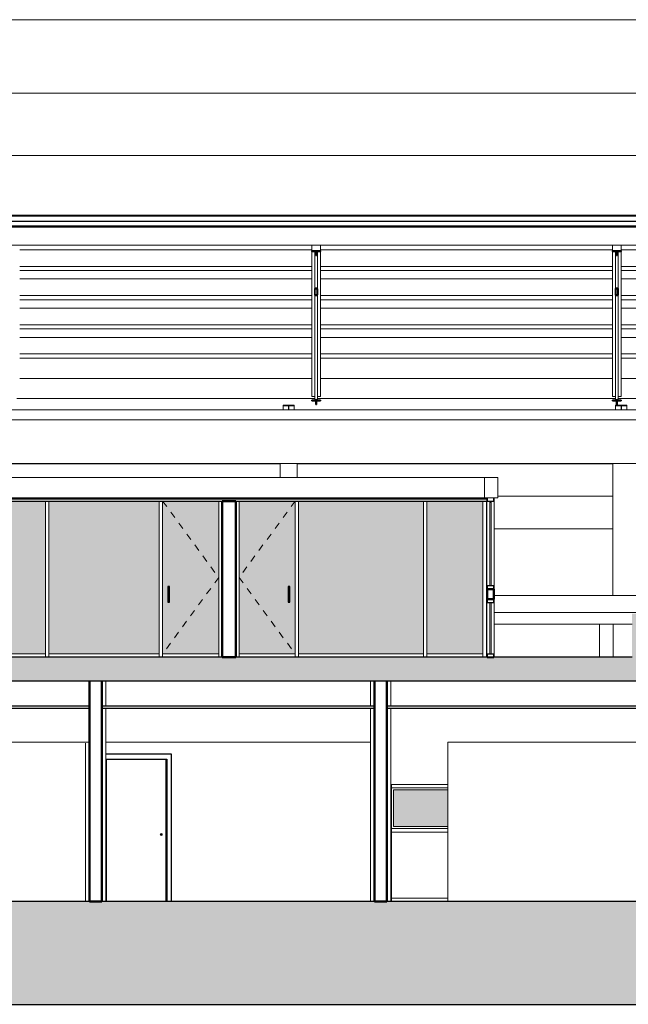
# Model space of a CAD drawing. Header units: metres. Extents: x -18231 to -17951, y 15132 to 15402.
# Tile 137 of 144: x -18021 to -18012, y 15374 to 15389. Entities that reach past the tile are written whole.
import ezdxf

# ---------------------------------------------------------------- set-up
doc = ezdxf.new("R2010")
doc.units = ezdxf.units.M
doc.linetypes.add('Trazo', pattern=[6.35, 3.175, -3.175])
for name, color, linetype, lineweight in [('A-CLNG', 13, 'Continuous', 18), ('A-DOOR', 31, 'Continuous', 18), ('A-DOOR-FRAM', 31, 'Continuous', 25), ('A-FLOR-HRAL', 11, 'Continuous', 18), ('A-GLAZ', 151, 'Continuous', 18), ('A-GLAZ-CURT', 52, 'Continuous', 18), ('A-GLAZ-CWMG', 51, 'Continuous', 18), ('A-ROOF', 132, 'Continuous', 9), ('A-WALL', 113, 'Continuous', 9), ('ATRAS', 21, 'Continuous', 9), ('I-FURN', 30, 'Continuous', 18), ('S-BEAM', 12, 'Continuous', 18), ('S-COLS', 52, 'Continuous', 18)]:
    doc.layers.add(name, color=color, linetype=linetype, lineweight=lineweight)
doc.layers.add('CORTADO', color=192, linetype='Continuous')
doc.layers.add('HATCH', color=251, linetype='Continuous')

# ---------------------------------------------------------------- blocks, each defined once
blk = doc.blocks.new('Pilar rectangular hormigón - 300 x 300 mm-408657-Sección 1')
at = {"layer": 'S-COLS'}
for p, q in [((-8752, 3250), (-8752, 2880)), ((-8752, 2850), (-8752, 0)), ((-9052, 2335), (-9052, 0))]:
    blk.add_line(p, q, dxfattribs=at)
blk = doc.blocks.new('Pilar rectangular hormigón - 300 x 300 mm-V1-Sección 1')
at = {"layer": 'S-COLS'}
for p, q in [((-4857, 3250), (-4857, 2880)), ((-4557, 3250), (-4557, 2880)), ((-4857, 2850), (-4857, 0)), ((-4557, 2850), (-4557, 0))]:
    blk.add_line(p, q, dxfattribs=at)
blk = doc.blocks.new('Puerta de 1 hoja - 90 x 210 cm-223420-Sección 1')
at = {"layer": 'A-DOOR'}
for p, q in [((-8742, 2100), (-7872, 2100)), ((-8742, 0), (-8742, 2100)), ((-7872, 0), (-7872, 2100))]:
    blk.add_line(p, q, dxfattribs=at)
for radius, start, end in [(15, 90, 270), (5, 90, 270), (15, 270, 90), (5, 270, 90)]:
    blk.add_arc((-7937, 987), radius, start, end, dxfattribs=at)
at = {"layer": 'A-DOOR-FRAM'}
for p, q in [((-7787, 2170), (-8752, 2170)), ((-8752, 2100), (-7857, 2100)), ((-7857, 2100), (-7857, 0)), ((-7787, 0), (-7787, 2170))]:
    blk.add_line(p, q, dxfattribs=at)
blk = doc.blocks.new('Puerta de cristal abatible en muro cortina - Puerta de cristal abatible en muro cortina-404581-Sección 1')
at = {"layer": 'A-DOOR', "linetype": 'Trazo'}
for p, q in [((-7917, 5900), (-7092, 4775)), ((-7092, 4775), (-7917, 3650))]:
    blk.add_line(p, q, dxfattribs=at)
at = {"layer": 'A-DOOR'}
for p, q in [((-7917, 5900), (-7917, 3650)), ((-7092, 3650), (-7092, 5900)), ((-7092, 3650), (-7917, 3650))]:
    blk.add_line(p, q, dxfattribs=at)
at = {"layer": 'A-DOOR-FRAM'}
for p, q in [((-7841, 4641), (-7841, 4412)), ((-7815, 4641), (-7841, 4641)), ((-7815, 4412), (-7815, 4641)), ((-7841, 4412), (-7815, 4412))]:
    blk.add_line(p, q, dxfattribs=at)
blk = doc.blocks.new('Montante rectangular - Montante rectangular - 5 x 10 cm-364827-Sección 1')
at = {"layer": 'A-GLAZ-CWMG'}
for p, q in [((-9642, 5900), (-9642, 3600)), ((-9592, 3600), (-9592, 5900))]:
    blk.add_line(p, q, dxfattribs=at)
blk = doc.blocks.new('Montante rectangular - Montante rectangular - 5 x 10 cm-404571-Sección 1')
at = {"layer": 'A-GLAZ-CWMG'}
blk.add_line((-7942, 5950), (-7942, 5930), dxfattribs=at)
blk = doc.blocks.new('Montante rectangular - Montante rectangular - 5 x 10 cm-404578-Sección 1')
at = {"layer": 'A-GLAZ-CWMG'}
for p, q in [((-7917, 3600), (-7917, 3650)), ((-7092, 3650), (-7092, 3600))]:
    blk.add_line(p, q, dxfattribs=at)
blk = doc.blocks.new('Montante rectangular - Montante rectangular - 5 x 10 cm-404579-Sección 1')
at = {"layer": 'A-GLAZ-CWMG'}
for p, q in [((-9592, 3600), (-9592, 3650)), ((-9592, 3650), (-7967, 3650)), ((-7967, 3650), (-7967, 3600))]:
    blk.add_line(p, q, dxfattribs=at)
blk = doc.blocks.new('Montante rectangular - Montante rectangular - 5 x 10 cm-363484-Sección 1')
at = {"layer": 'A-GLAZ-CWMG'}
for p, q in [((-10517, 3600), (-10517, 3650)), ((-10517, 3650), (-9642, 3650)), ((-9642, 3650), (-9642, 3600))]:
    blk.add_line(p, q, dxfattribs=at)
blk = doc.blocks.new('Montante rectangular - Montante rectangular - 5 x 10 cm-404561-Sección 1')
at = {"layer": 'A-GLAZ-CWMG'}
blk.add_line((-7092, 3650), (-7092, 3600), dxfattribs=at)
blk = doc.blocks.new('Montante rectangular - Montante rectangular - 5 x 10 cm-404441-Sección 1')
at = {"layer": 'A-GLAZ-CWMG'}
for p, q in [((-7092, 5950), (-7092, 5930)), ((-7042, 5930), (-7042, 5950))]:
    blk.add_line(p, q, dxfattribs=at)
blk = doc.blocks.new('Mobiliario 15 - Mobiliario 15-365630-Sección 1')
at = {"layer": 'I-FURN'}
for p, q in [((-10547, 6250), (-3182, 6250)), ((-3182, 6250), (-2982, 6250)), ((-3182, 5950), (-3182, 6250)), ((-2982, 5950), (-2982, 6250)), ((-3182, 5950), (-10542, 5950)), ((-2982, 5950), (-3182, 5950))]:
    blk.add_line(p, q, dxfattribs=at)
blk = doc.blocks.new('Pilar rectangular hormigón - 110 x 110 mm 3-V28-Sección 1')
at = {"layer": 'S-COLS'}
for p, q in [((-3152, 5950), (-3152, 5930)), ((-3152, 5900), (-3152, 3600))]:
    blk.add_line(p, q, dxfattribs=at)
blk = doc.blocks.new('Pilar rectangular hormigón - 110 x 110 mm 3-V29-Sección 1')
at = {"layer": 'S-COLS'}
for p, q in [((-3147, 5950), (-3147, 3600)), ((-3037, 3600), (-3037, 5950)), ((-3147, 3600), (-3037, 3600))]:
    blk.add_line(p, q, dxfattribs=at)
blk = doc.blocks.new('Panel de sistema - Acristalado-V25-Sección 1')
at = {"layer": 'A-GLAZ-CURT'}
for p, q in [((-10607, 5900), (-10607, 5880)), ((-10587, 5900), (-10607, 5900)), ((-10607, 5880), (-10587, 5880)), ((-10587, 5880), (-10587, 5900))]:
    blk.add_line(p, q, dxfattribs=at)
blk = doc.blocks.new('Panel de sistema - Acristalado-364753-Sección 1')
at = {"layer": 'A-GLAZ-CURT'}
for p, q in [((-10607, 5880), (-10607, 4655)), ((-10587, 5880), (-10607, 5880)), ((-10587, 4655), (-10587, 5880)), ((-10607, 4655), (-10587, 4655))]:
    blk.add_line(p, q, dxfattribs=at)
blk = doc.blocks.new('Montante rectangular - Montante rectangular - 5 x 10 cm-V26-Sección 1')
at = {"layer": 'A-GLAZ-CWMG', "lineweight": 25}
for p, q in [((-10647, 3645), (-10647, 3595)), ((-10547, 3645), (-10647, 3645)), ((-10547, 3595), (-10547, 3645)), ((-10647, 3595), (-10547, 3595))]:
    blk.add_line(p, q, dxfattribs=at)
blk = doc.blocks.new('Montante rectangular - Montante rectangular - 5 x 10 cm-V27-Sección 1')
at = {"layer": 'A-GLAZ-CWMG', "lineweight": 25}
for p, q in [((-10647, 5950), (-10647, 5900)), ((-10547, 5900), (-10547, 5950)), ((-10647, 5900), (-10547, 5900))]:
    blk.add_line(p, q, dxfattribs=at)
blk = doc.blocks.new('Panel de sistema - Acristalado-362877-Sección 1')
at = {"layer": 'A-GLAZ-CURT'}
for p, q in [((-10607, 4405), (-10607, 3645)), ((-10587, 4405), (-10607, 4405)), ((-10587, 3645), (-10587, 4405)), ((-10607, 3645), (-10587, 3645))]:
    blk.add_line(p, q, dxfattribs=at)
blk = doc.blocks.new('Montante rectangular - Montante rectangular - 5 x 10 cm-279070-Sección 1')
at = {"layer": 'A-GLAZ-CWMG', "lineweight": 25}
for p, q in [((-10647, 4455), (-10647, 4405)), ((-10547, 4455), (-10647, 4455)), ((-10647, 4405), (-10547, 4405)), ((-10547, 4405), (-10547, 4455))]:
    blk.add_line(p, q, dxfattribs=at)
blk = doc.blocks.new('Montante rectangular - Montante rectangular - 5 x 10 cm-388853-Sección 1')
at = {"layer": 'A-GLAZ-CWMG'}
for p, q in [((-4547, 0), (-4547, 50)), ((-4547, 50), (-3717, 50))]:
    blk.add_line(p, q, dxfattribs=at)
blk = doc.blocks.new('Montante rectangular - Montante rectangular - 5 x 10 cm-388878-Sección 1')
at = {"layer": 'A-GLAZ-CWMG'}
blk.add_line((-4547, 1050), (-4547, 0), dxfattribs=at)
blk = doc.blocks.new('Montante rectangular - Montante rectangular - 5 x 10 cm-388869-Sección 1')
at = {"layer": 'A-GLAZ-CWMG'}
for q in [(-4547, 1075), (-3717, 1025)]:
    blk.add_line((-4547, 1025), q, dxfattribs=at)
blk = doc.blocks.new('Montante rectangular - Montante rectangular - 5 x 10 cm-389605-Sección 1')
at = {"layer": 'A-GLAZ-CWMG'}
for p, q in [((-4547, 1700), (-4547, 1675)), ((-4547, 1075), (-4547, 1050))]:
    blk.add_line(p, q, dxfattribs=at)
blk = doc.blocks.new('Montante rectangular - Montante rectangular - 5 x 10 cm-V30-Sección 1')
at = {"layer": 'A-GLAZ-CWMG'}
for p in [(-4547, 1675), (-3717, 1725)]:
    blk.add_line(p, (-4547, 1725), dxfattribs=at)
blk = doc.blocks.new('Montante rectangular - Montante rectangular - 5 x 10 cm-V34-Sección 1')
at = {"layer": 'A-GLAZ-CWMG'}
for p, q in [((-7967, 5900), (-7967, 3600)), ((-7917, 3600), (-7917, 3650))]:
    blk.add_line(p, q, dxfattribs=at)
blk = doc.blocks.new('Puerta de cristal abatible en muro cortina - Puerta de cristal abatible en muro cortina-404756-Sección 1')
at = {"layer": 'A-DOOR', "linetype": 'Trazo'}
for p, q in [((-5967, 5900), (-6792, 4775)), ((-6792, 4775), (-5967, 3650))]:
    blk.add_line(p, q, dxfattribs=at)
at = {"layer": 'A-DOOR'}
for p, q in [((-6792, 5900), (-6792, 3650)), ((-5967, 3650), (-5967, 5900)), ((-5967, 3650), (-6792, 3650))]:
    blk.add_line(p, q, dxfattribs=at)
at = {"layer": 'A-DOOR-FRAM'}
for p, q in [((-6043, 4641), (-6068, 4641)), ((-6068, 4641), (-6068, 4412)), ((-6043, 4412), (-6043, 4641)), ((-6068, 4412), (-6043, 4412))]:
    blk.add_line(p, q, dxfattribs=at)
blk = doc.blocks.new('Montante rectangular - Montante rectangular - 5 x 10 cm-404866-Sección 1')
at = {"layer": 'A-GLAZ-CWMG'}
blk.add_line((-5942, 5930), (-5942, 5950), dxfattribs=at)
blk = doc.blocks.new('Montante rectangular - Montante rectangular - 5 x 10 cm-404751-Sección 1')
at = {"layer": 'A-GLAZ-CWMG'}
for p, q in [((-6792, 3600), (-6792, 3650)), ((-5967, 3650), (-5967, 3600))]:
    blk.add_line(p, q, dxfattribs=at)
blk = doc.blocks.new('Montante rectangular - Montante rectangular - 5 x 10 cm-404872-Sección 1')
at = {"layer": 'A-GLAZ-CWMG'}
for p, q in [((-5917, 3600), (-5917, 3650)), ((-4077, 3650), (-5917, 3650)), ((-4077, 3650), (-4077, 3600))]:
    blk.add_line(p, q, dxfattribs=at)
blk = doc.blocks.new('Montante rectangular - Montante rectangular - 5 x 10 cm-404757-Sección 1')
at = {"layer": 'A-GLAZ-CWMG'}
blk.add_line((-6792, 3650), (-6792, 3600), dxfattribs=at)
blk = doc.blocks.new('Montante rectangular - Montante rectangular - 5 x 10 cm-404879-Sección 1')
at = {"layer": 'A-GLAZ-CWMG'}
blk.add_line((-3202, 5900), (-3202, 3600), dxfattribs=at)
blk = doc.blocks.new('Montante rectangular - Montante rectangular - 5 x 10 cm-404762-Sección 1')
at = {"layer": 'A-GLAZ-CWMG'}
for p, q in [((-6842, 5930), (-6842, 5950)), ((-6792, 5950), (-6792, 5930))]:
    blk.add_line(p, q, dxfattribs=at)
blk = doc.blocks.new('Montante rectangular - Montante rectangular - 5 x 10 cm-404748-Sección 1')
at = {"layer": 'A-GLAZ-CWMG'}
for p, q in [((-5917, 5900), (-5917, 3600)), ((-5967, 3600), (-5967, 3650))]:
    blk.add_line(p, q, dxfattribs=at)
blk = doc.blocks.new('Montante rectangular - Montante rectangular - 5 x 10 cm-404873-Sección 1')
at = {"layer": 'A-GLAZ-CWMG'}
for p, q in [((-4077, 3600), (-4077, 5900)), ((-4027, 5900), (-4027, 3600))]:
    blk.add_line(p, q, dxfattribs=at)
blk = doc.blocks.new('Montante rectangular - Montante rectangular - 5 x 10 cm-404877-Sección 1')
at = {"layer": 'A-GLAZ-CWMG'}
for p, q in [((-4027, 3600), (-4027, 3650)), ((-3202, 3650), (-4027, 3650)), ((-3202, 3650), (-3202, 3600))]:
    blk.add_line(p, q, dxfattribs=at)
blk = doc.blocks.new('Pilar rectangular hormigón - 250 x 560 mm 2-V2-Sección 1')
at = {"layer": 'S-COLS'}
for p, q in [((-6187, 6457), (-6187, 6250)), ((-5937, 6457), (-5937, 6250))]:
    blk.add_line(p, q, dxfattribs=at)
blk = doc.blocks.new('UB-Perfil universal - 305x165x40UB-485369-Sección 1')
at = {"layer": 'S-BEAM'}
for p, q in [((-10929, 7316), (-11094, 7316)), ((-11094, 7316), (-11094, 7309)), ((-11094, 7309), (-11024, 7309)), ((-11094, 7309), (-11094, 7250)), ((-11015, 7302), (-11015, 7250)), ((-11009, 7250), (-11009, 7302)), ((-11000, 7309), (-10929, 7309)), ((-10929, 7309), (-10929, 7316)), ((-10929, 7309), (-10929, 7250))]:
    blk.add_line(p, q, dxfattribs=at)
for centre, start_param, end_param in [((-11024, 7302), 0, 1.570796), ((-11000, 7302), 1.570796, 3.141593)]:
    blk.add_ellipse(centre, major_axis=(8.9, 0), ratio=0.734803, start_param=start_param, end_param=end_param, dxfattribs=at)
blk = doc.blocks.new('Glulam-Pino del sur - 127X279-V46-Sección 1')
at = {"layer": 'S-BEAM'}
for p, q in [((-10024, 8317), (-5721, 8317)), ((-5594, 8317), (-1291, 8317)), ((-1164, 8317), (3139, 8317)), ((-10024, 8072), (-5721, 8072)), ((-10024, 8011), (-5721, 8011)), ((-5594, 8072), (-1291, 8072)), ((-5594, 8011), (-1291, 8011)), ((-1164, 8072), (3139, 8072)), ((-1164, 8011), (3139, 8011))]:
    blk.add_line(p, q, dxfattribs=at)

msp = doc.modelspace()

# ---------------------------------------------------------------- hatches: boundary and pattern name
at = {"layer": 'A-FLOR-HRAL', "true_color": 0xc7c8ca, "transparency": 33554483}
h = msp.add_hatch(color=9, dxfattribs=at)
h.dxf.hatch_style = 1
h.paths.add_polyline_path([(-18013.756, 15381.77), (-18014.58, 15381.77), (-18014.58, 15379.522), (-18013.756, 15379.522)])
h.paths.add_polyline_path([(-18014.63, 15381.77), (-18016.469, 15381.77), (-18016.469, 15379.522), (-18014.63, 15379.522)])
h.paths.add_polyline_path([(-18016.519, 15381.77), (-18017.343, 15380.646), (-18016.519, 15379.522)])
h.paths.add_polyline_path([(-18016.621, 15380.511), (-18016.595, 15380.511), (-18016.595, 15380.283), (-18016.621, 15380.283)], flags=16)
h.paths.add_polyline_path([(-18016.519, 15381.77), (-18017.343, 15381.77), (-18017.343, 15380.646)], flags=17)
h.paths.add_polyline_path([(-18017.343, 15380.646), (-18017.343, 15379.522), (-18016.519, 15379.522)], flags=17)
h.paths.add_polyline_path([(-18017.643, 15380.646), (-18018.468, 15381.77), (-18018.468, 15379.522)])
h.paths.add_polyline_path([(-18018.366, 15380.283), (-18018.392, 15380.283), (-18018.392, 15380.511), (-18018.366, 15380.511)], flags=16)
h.paths.add_polyline_path([(-18017.643, 15381.77), (-18018.468, 15381.77), (-18017.643, 15380.646)], flags=17)
h.paths.add_polyline_path([(-18017.643, 15380.646), (-18018.468, 15379.522), (-18017.643, 15379.522)], flags=17)
h.paths.add_polyline_path([(-18018.518, 15381.77), (-18020.142, 15381.77), (-18020.142, 15379.522), (-18018.518, 15379.522)])
h.paths.add_polyline_path([(-18020.192, 15381.77), (-18021.036, 15381.77), (-18021.036, 15379.522), (-18020.192, 15379.522)])
h = msp.add_hatch(color=9, dxfattribs=at)
h.dxf.hatch_style = 1
h.paths.add_polyline_path([(-18015.07, 15377.518), (-18015.07, 15376.978), (-18014.271, 15376.978), (-18014.271, 15377.518)])
h.paths.add_polyline_path([(-17988.843, 15377.503), (-17988.843, 15376.948), (-17988.069, 15376.948), (-17988.069, 15377.503)])
h.paths.add_polyline_path([(-17988.069, 15377.613), (-17988.069, 15378.192), (-17988.843, 15378.192), (-17988.843, 15377.613)])
h.paths.add_polyline_path([(-17990.022, 15378.142), (-17990.022, 15377.613), (-17988.953, 15377.613), (-17988.953, 15378.142)])
h.paths.add_polyline_path([(-17988.953, 15376.948), (-17988.953, 15377.503), (-17990.022, 15377.503), (-17990.022, 15376.948)])
h.paths.add_polyline_path([(-17991.201, 15377.503), (-17991.201, 15376.948), (-17990.132, 15376.948), (-17990.132, 15377.503)])
h.paths.add_polyline_path([(-17990.132, 15378.142), (-17991.201, 15378.142), (-17991.201, 15377.613), (-17990.132, 15377.613)])
h.paths.add_polyline_path([(-17991.311, 15377.613), (-17991.311, 15378.142), (-17992.126, 15378.142), (-17992.126, 15377.613)])
h.paths.add_polyline_path([(-17992.126, 15377.503), (-17992.126, 15376.948), (-17991.311, 15376.948), (-17991.311, 15377.503)])
at = {"layer": 'HATCH'}
h = msp.add_hatch(color=253, dxfattribs=at)
h.dxf.hatch_style = 1
h.paths.add_polyline_path([(-17963.088, 15375.261), (-17965.184, 15375.261), (-17971.691, 15375.484), (-17980.513, 15375.711), (-17982.732, 15375.711), (-17982.732, 15381.6), (-17983.032, 15381.6), (-17983.032, 15375.874), (-17987.529, 15375.874), (-17987.529, 15378.442), (-17987.529, 15378.742), (-17987.529, 15379.442), (-17987.529, 15383.639), (-17987.928, 15383.639), (-17987.928, 15383.577), (-17987.928, 15379.472), (-17987.978, 15379.472), (-17991.846, 15379.472), (-17992.106, 15379.472), (-17992.305, 15379.469), (-17992.305, 15379.122), (-17987.928, 15379.122), (-17987.928, 15375.874), (-17992.166, 15375.874), (-17992.166, 15375.869), (-17992.265, 15375.869), (-18026.402, 15375.874), (-18026.402, 15376.968), (-18026.412, 15376.968), (-18026.522, 15376.968), (-18026.522, 15375.874), (-18026.537, 15375.874), (-18031.129, 15375.874), (-18031.129, 15379.122), (-18026.537, 15379.122), (-18026.537, 15378.222), (-18026.412, 15378.222), (-18026.237, 15378.222), (-18026.237, 15379.122), (-18026.237, 15379.472), (-18026.437, 15379.472), (-18026.702, 15379.472), (-18028.621, 15379.472), (-18028.621, 15379.467), (-18028.771, 15379.467), (-18028.771, 15379.472), (-18031.129, 15379.472), (-18031.129, 15383.759), (-18031.529, 15383.759), (-18031.529, 15379.099), (-18031.529, 15378.4), (-18031.529, 15378.352), (-18035.916, 15378.352), (-18035.916, 15378.701), (-18035.916, 15379.408), (-18035.916, 15381.3), (-18035.916, 15381.6), (-18036.216, 15381.6), (-18036.216, 15375.874), (-18036.216, 15375.544), (-18038.214, 15375.544), (-18038.214, 15375.344), (-18038.214, 15375.148), (-18038.544, 15375.148), (-18038.544, 15375.081), (-18038.589, 15374.921), (-18038.844, 15374.921), (-18038.844, 15374.89), (-18044.264, 15375.076), (-18051.544, 15375.095), (-18055.717, 15375.28, 0.025733), (-18061.564, 15375.263), (-18061.564, 15375.463), (-18063.241, 15375.469), (-18063.241, 15381.469), (-18065.303, 15381.469), (-18065.303, 15374.361), (-17952.482, 15374.361), (-17952.482, 15381.261), (-17954.926, 15381.261), (-17954.926, 15375.261), (-17957.098, 15375.261), (-17957.098, 15375.061, 0.043457), (-17963.088, 15375.061)])
h.paths.add_polyline_path([(-18031.529, 15375.874), (-18035.916, 15375.874), (-18035.916, 15378.152), (-18031.529, 15378.152)], flags=16)
h.paths.add_polyline_path([(-18033.435, 15377.973), (-18033.435, 15375.874), (-18033.42, 15375.874), (-18033.42, 15377.973)], flags=0)
h.paths.add_polyline_path([(-18032.651, 15377.973), (-18032.636, 15377.973), (-18032.636, 15375.874), (-18032.651, 15375.874)], flags=0)
h.paths.add_polyline_path([(-18032.716, 15376.865, -1), (-18032.716, 15376.855, -1)], flags=0)
h.paths.add_polyline_path([(-18033.563, 15375.874), (-18033.555, 15375.874), (-18033.555, 15378.152), (-18033.563, 15378.152)], flags=16)
h.paths.add_polyline_path([(-18033.762, 15375.874), (-18033.762, 15378.139), (-18033.767, 15378.139), (-18033.767, 15377.986)], flags=16)
h.paths.add_polyline_path([(-18011.083, 15379.472), (-18011.298, 15379.472), (-18011.562, 15379.472), (-18013.596, 15379.472), (-18013.596, 15379.467), (-18013.706, 15379.467), (-18013.706, 15379.472), (-18021.096, 15379.472), (-18021.096, 15379.467), (-18021.201, 15379.467), (-18021.201, 15379.472), (-18023.08, 15379.472), (-18023.339, 15379.472), (-18023.554, 15379.472), (-18023.554, 15379.122), (-18023.544, 15379.122), (-18023.544, 15378.312), (-18023.244, 15378.312), (-18023.244, 15379.122), (-18023.22, 15379.122), (-18011.348, 15379.122), (-18011.348, 15378.752), (-18011.343, 15378.752), (-18011.343, 15378.722), (-18011.348, 15378.222), (-18011.098, 15378.222), (-18011.098, 15379.122), (-18011.083, 15379.122)], flags=17)
h.paths.add_polyline_path([(-18023.08, 15380.111), (-18023.18, 15380.111), (-18023.554, 15380.111), (-18023.554, 15379.821), (-18023.339, 15379.821), (-18023.339, 15379.472), (-18023.08, 15379.472)], flags=17)
h.paths.add_polyline_path([(-18011.083, 15380.111), (-18011.457, 15380.111), (-18011.562, 15380.111), (-18011.562, 15379.472), (-18011.298, 15379.472), (-18011.298, 15379.821), (-18011.083, 15379.821)], flags=17)
h.paths.add_polyline_path([(-18006.931, 15380.111), (-18007.03, 15380.111), (-18007.395, 15380.111), (-18007.395, 15379.821), (-18007.19, 15379.821), (-18007.19, 15379.472), (-18006.931, 15379.472)], flags=17)
h.paths.add_polyline_path([(-17995.069, 15379.472), (-17995.268, 15379.472), (-17995.533, 15379.472), (-17997.492, 15379.472), (-17997.492, 15379.467), (-17997.602, 15379.467), (-17997.602, 15379.472), (-18004.992, 15379.472), (-18004.992, 15379.467), (-18005.092, 15379.467), (-18006.931, 15379.472), (-18007.19, 15379.472), (-18007.39, 15379.472), (-18007.39, 15379.122), (-18007.355, 15379.122), (-18007.355, 15378.222), (-18007.105, 15378.222), (-18007.105, 15379.122), (-17995.069, 15379.122)], flags=17)
h.paths.add_polyline_path([(-17995.054, 15380.111), (-17995.428, 15380.111), (-17995.533, 15380.111), (-17995.533, 15379.472), (-17995.268, 15379.472), (-17995.268, 15379.821), (-17995.054, 15379.821)], flags=17)
h.paths.add_polyline_path([(-17991.846, 15380.111), (-17991.946, 15380.111), (-17992.31, 15380.111), (-17992.31, 15379.822), (-17992.106, 15379.821), (-17992.106, 15379.472), (-17991.846, 15379.472)], flags=17)

# ---------------------------------------------------------------- linework, layer by layer
at = {"layer": 'A-CLNG', "lineweight": 25}
for p, q in [((-18013.696, 15381.8), (-18021.096, 15381.8)), ((-18021.096, 15381.77), (-18013.696, 15381.77)), ((-18013.696, 15381.77), (-18013.696, 15381.8)), ((-18019.542, 15378.752), (-18023.244, 15378.752)), ((-18023.244, 15378.722), (-18019.542, 15378.722)), ((-18019.542, 15378.722), (-18019.542, 15378.752)), ((-18015.35, 15378.752), (-18019.362, 15378.752)), ((-18019.362, 15378.752), (-18019.362, 15378.722)), ((-18019.362, 15378.722), (-18015.35, 15378.722)), ((-18011.343, 15378.752), (-18015.17, 15378.752)), ((-18015.17, 15378.722), (-18011.343, 15378.722))]:
    msp.add_line(p, q, dxfattribs=at)
at = {"layer": 'A-GLAZ'}
for p, q in [((-18015.1, 15377.548), (-18015.1, 15376.948)), ((-18014.271, 15377.548), (-18015.1, 15377.548)), ((-18015.07, 15377.518), (-18014.271, 15377.518)), ((-18015.07, 15376.978), (-18015.07, 15377.518)), ((-18014.271, 15376.978), (-18015.07, 15376.978)), ((-18015.1, 15376.948), (-18014.271, 15376.948))]:
    msp.add_line(p, q, dxfattribs=at)
at = {"layer": 'A-ROOF'}
for p, q in [((-18025.144, 15388.859), (-17993.675, 15388.859)), ((-18025.144, 15387.777), (-17993.675, 15387.777)), ((-18025.144, 15386.86), (-17993.675, 15386.86)), ((-18016.274, 15383.578), (-18020.57, 15383.578)), ((-18011.851, 15383.578), (-18016.147, 15383.578)), ((-18007.428, 15383.578), (-18011.724, 15383.578)), ((-18016.231, 15383.28), (-18020.613, 15383.28)), ((-18011.808, 15383.28), (-18016.19, 15383.28)), ((-18007.385, 15383.28), (-18011.767, 15383.28))]:
    msp.add_line(p, q, dxfattribs=at)
at = {"layer": 'A-ROOF', "lineweight": 50}
for p, q in [((-17993.645, 15385.971), (-18025.144, 15385.974)), ((-18025.144, 15385.814), (-17993.645, 15385.811))]:
    msp.add_line(p, q, dxfattribs=at)
at = {"layer": 'A-ROOF', "lineweight": 25}
msp.add_line((-18025.144, 15385.894), (-17993.645, 15385.891), dxfattribs=at)
at = {"layer": 'A-WALL', "lineweight": 50}
for p, q in [((-18017.593, 15381.77), (-18017.593, 15379.472)), ((-18017.393, 15381.77), (-18017.593, 15381.77)), ((-18017.393, 15379.472), (-18017.393, 15381.77)), ((-18013.696, 15380.476), (-18013.696, 15380.326)), ((-18013.596, 15380.476), (-18013.696, 15380.476)), ((-18013.596, 15380.326), (-18013.596, 15380.476)), ((-18013.696, 15380.326), (-18013.596, 15380.326)), ((-18017.593, 15379.472), (-18017.393, 15379.472)), ((-18019.542, 15379.122), (-18019.542, 15375.874)), ((-18019.362, 15375.874), (-18019.362, 15379.122)), ((-18015.35, 15379.122), (-18015.35, 15375.874)), ((-18015.17, 15375.874), (-18015.17, 15379.122)), ((-18019.542, 15375.874), (-18019.362, 15375.874)), ((-18015.35, 15375.874), (-18015.17, 15375.874))]:
    msp.add_line(p, q, dxfattribs=at)
at = {"layer": 'A-WALL'}
for p, q in [((-18012.042, 15379.472), (-18012.042, 15379.961)), ((-18011.842, 15379.961), (-18012.042, 15379.961)), ((-18011.842, 15379.961), (-18011.842, 15379.472)), ((-18019.542, 15378.222), (-18023.244, 15378.222)), ((-18015.41, 15378.222), (-18019.302, 15378.222)), ((-18011.348, 15378.222), (-18014.271, 15378.222)), ((-18014.271, 15378.222), (-18014.271, 15375.874)), ((-18014.271, 15376.898), (-18015.1, 15376.898)), ((-18015.1, 15376.898), (-18015.1, 15375.924)), ((-18015.1, 15375.924), (-18014.271, 15375.924))]:
    msp.add_line(p, q, dxfattribs=at)
at = {"layer": 'ATRAS'}
for p, q in [((-18016.739, 15382.321), (-18021.432, 15382.321)), ((-18011.847, 15382.321), (-18016.49, 15382.321)), ((-18011.847, 15382.325), (-18011.847, 15380.381)), ((-18011.847, 15381.842), (-18013.539, 15381.842)), ((-18011.847, 15381.363), (-18013.594, 15381.363)), ((-18011.246, 15380.381), (-18013.591, 15380.381)), ((-18011.457, 15380.131), (-18013.591, 15380.131)), ((-18011.562, 15379.961), (-18013.591, 15379.961))]:
    msp.add_line(p, q, dxfattribs=at)
at = {"layer": 'CORTADO'}
for p, q in [((-18011.562, 15379.472), (-18023.08, 15379.472)), ((-18023.22, 15379.122), (-18011.348, 15379.122)), ((-17987.928, 15375.874), (-18026.402, 15375.874))]:
    msp.add_line(p, q, dxfattribs=at)
at = {"layer": 'HATCH'}
msp.add_lwpolyline([(-18065.303, 15381.469), (-18065.303, 15374.361), (-17952.482, 15374.361)], dxfattribs=at)
at = {"layer": 'S-BEAM'}
for p, q in [((-18025.137, 15385.538), (-17994.096, 15385.538)), ((-18016.274, 15385.458), (-18016.274, 15385.538)), ((-18016.147, 15385.538), (-18016.147, 15385.458)), ((-18011.851, 15385.458), (-18011.851, 15385.538)), ((-18011.724, 15385.538), (-18011.724, 15385.458)), ((-18016.274, 15383.31), (-18016.274, 15385.446)), ((-18016.231, 15385.446), (-18016.231, 15384.883)), ((-18016.19, 15384.883), (-18016.19, 15385.446)), ((-18016.147, 15383.31), (-18016.147, 15385.446)), ((-18011.851, 15383.31), (-18011.851, 15385.446)), ((-18011.808, 15385.446), (-18011.808, 15384.883)), ((-18011.767, 15384.883), (-18011.767, 15385.446)), ((-18011.724, 15383.31), (-18011.724, 15385.446)), ((-18016.231, 15384.821), (-18016.231, 15383.273)), ((-18016.19, 15383.273), (-18016.19, 15384.821)), ((-18011.808, 15384.821), (-18011.808, 15383.273)), ((-18011.767, 15383.273), (-18011.767, 15384.821)), ((-18016.231, 15383.31), (-18016.274, 15383.31)), ((-18016.231, 15383.273), (-18016.231, 15383.27)), ((-18016.231, 15383.27), (-18016.23, 15383.27)), ((-18016.199, 15383.269), (-18016.223, 15383.269)), ((-18016.223, 15383.268), (-18016.199, 15383.268)), ((-18016.215, 15383.263), (-18016.215, 15383.268)), ((-18016.207, 15383.263), (-18016.215, 15383.263)), ((-18016.207, 15383.263), (-18016.207, 15383.268)), ((-18016.192, 15383.27), (-18016.19, 15383.27)), ((-18016.147, 15383.31), (-18016.19, 15383.31)), ((-18016.19, 15383.27), (-18016.19, 15383.273)), ((-18011.808, 15383.31), (-18011.851, 15383.31)), ((-18011.808, 15383.273), (-18011.808, 15383.27)), ((-18011.808, 15383.27), (-18011.807, 15383.27)), ((-18011.776, 15383.269), (-18011.8, 15383.269)), ((-18011.8, 15383.268), (-18011.776, 15383.268)), ((-18011.792, 15383.263), (-18011.792, 15383.268)), ((-18011.784, 15383.263), (-18011.792, 15383.263)), ((-18011.784, 15383.263), (-18011.784, 15383.268)), ((-18011.769, 15383.27), (-18011.767, 15383.27)), ((-18011.724, 15383.31), (-18011.767, 15383.31)), ((-18011.767, 15383.27), (-18011.767, 15383.273)), ((-18031.117, 15383.117), (-17987.928, 15383.117)), ((-18031.117, 15382.967), (-17987.928, 15382.967)), ((-17987.928, 15382.325), (-18031.117, 15382.325))]:
    msp.add_line(p, q, dxfattribs=at)
at = {"layer": 'S-BEAM', "lineweight": 35}
for p, q in [((-18016.274, 15385.458), (-18016.274, 15385.446)), ((-18016.147, 15385.458), (-18016.274, 15385.458)), ((-18016.274, 15385.446), (-18016.218, 15385.446)), ((-18016.215, 15385.442), (-18016.215, 15385.386)), ((-18016.215, 15385.386), (-18016.207, 15385.386)), ((-18016.207, 15385.386), (-18016.207, 15385.442)), ((-18016.203, 15385.446), (-18016.147, 15385.446)), ((-18016.147, 15385.446), (-18016.147, 15385.458)), ((-18011.851, 15385.458), (-18011.851, 15385.446)), ((-18011.724, 15385.458), (-18011.851, 15385.458)), ((-18011.851, 15385.446), (-18011.795, 15385.446)), ((-18011.792, 15385.442), (-18011.792, 15385.386)), ((-18011.792, 15385.386), (-18011.784, 15385.386)), ((-18011.784, 15385.386), (-18011.784, 15385.442)), ((-18011.78, 15385.446), (-18011.724, 15385.446)), ((-18011.724, 15385.446), (-18011.724, 15385.458)), ((-18016.231, 15384.883), (-18016.231, 15384.821)), ((-18016.227, 15384.821), (-18016.227, 15384.883)), ((-18016.199, 15384.906), (-18016.223, 15384.906)), ((-18016.223, 15384.894), (-18016.199, 15384.894)), ((-18016.199, 15384.81), (-18016.223, 15384.81)), ((-18016.223, 15384.798), (-18016.199, 15384.798)), ((-18016.195, 15384.883), (-18016.195, 15384.821)), ((-18016.19, 15384.821), (-18016.19, 15384.883)), ((-18011.808, 15384.883), (-18011.808, 15384.821)), ((-18011.804, 15384.821), (-18011.804, 15384.883)), ((-18011.776, 15384.906), (-18011.8, 15384.906)), ((-18011.8, 15384.894), (-18011.776, 15384.894)), ((-18011.776, 15384.81), (-18011.8, 15384.81)), ((-18011.8, 15384.798), (-18011.776, 15384.798)), ((-18011.772, 15384.883), (-18011.772, 15384.821)), ((-18011.767, 15384.821), (-18011.767, 15384.883)), ((-18016.274, 15383.257), (-18016.274, 15383.247)), ((-18016.147, 15383.257), (-18016.274, 15383.257)), ((-18016.274, 15383.247), (-18016.218, 15383.247)), ((-18016.215, 15383.243), (-18016.215, 15383.194)), ((-18016.215, 15383.194), (-18016.207, 15383.194)), ((-18016.207, 15383.194), (-18016.207, 15383.243)), ((-18016.203, 15383.247), (-18016.147, 15383.247)), ((-18016.147, 15383.247), (-18016.147, 15383.257)), ((-18011.851, 15383.257), (-18011.851, 15383.247)), ((-18011.724, 15383.257), (-18011.851, 15383.257)), ((-18011.851, 15383.247), (-18011.795, 15383.247)), ((-18011.792, 15383.243), (-18011.792, 15383.194)), ((-18011.792, 15383.194), (-18011.784, 15383.194)), ((-18011.784, 15383.194), (-18011.784, 15383.243)), ((-18011.78, 15383.247), (-18011.724, 15383.247)), ((-18011.724, 15383.247), (-18011.724, 15383.257))]:
    msp.add_line(p, q, dxfattribs=at)
at = {"layer": 'S-BEAM', "lineweight": 35, "flags": 128}
for points in [[(-18016.218, 15385.446), (-18016.217, 15385.446), (-18016.217, 15385.446), (-18016.216, 15385.445), (-18016.216, 15385.445), (-18016.215, 15385.444), (-18016.215, 15385.443), (-18016.215, 15385.442)], [(-18016.207, 15385.442), (-18016.207, 15385.443), (-18016.206, 15385.444), (-18016.206, 15385.445), (-18016.206, 15385.445), (-18016.205, 15385.446), (-18016.204, 15385.446), (-18016.203, 15385.446)], [(-18011.795, 15385.446), (-18011.794, 15385.446), (-18011.794, 15385.446), (-18011.793, 15385.445), (-18011.793, 15385.445), (-18011.792, 15385.444), (-18011.792, 15385.443), (-18011.792, 15385.442)], [(-18011.784, 15385.442), (-18011.784, 15385.443), (-18011.783, 15385.444), (-18011.783, 15385.445), (-18011.783, 15385.445), (-18011.782, 15385.446), (-18011.781, 15385.446), (-18011.78, 15385.446)], [(-18016.223, 15384.906), (-18016.224, 15384.906), (-18016.226, 15384.905), (-18016.227, 15384.903), (-18016.228, 15384.901), (-18016.229, 15384.898), (-18016.23, 15384.894), (-18016.231, 15384.891), (-18016.231, 15384.887), (-18016.231, 15384.883)], [(-18016.231, 15384.821), (-18016.231, 15384.817), (-18016.231, 15384.813), (-18016.23, 15384.81), (-18016.229, 15384.806), (-18016.228, 15384.804), (-18016.227, 15384.801), (-18016.226, 15384.8), (-18016.224, 15384.798), (-18016.223, 15384.798)], [(-18016.227, 15384.883), (-18016.227, 15384.885), (-18016.227, 15384.887), (-18016.226, 15384.889), (-18016.226, 15384.89), (-18016.225, 15384.892), (-18016.225, 15384.893), (-18016.224, 15384.894), (-18016.223, 15384.894), (-18016.223, 15384.894)], [(-18016.223, 15384.81), (-18016.223, 15384.81), (-18016.224, 15384.81), (-18016.225, 15384.811), (-18016.225, 15384.812), (-18016.226, 15384.814), (-18016.226, 15384.815), (-18016.227, 15384.817), (-18016.227, 15384.819), (-18016.227, 15384.821)], [(-18016.19, 15384.883), (-18016.19, 15384.887), (-18016.191, 15384.891), (-18016.191, 15384.894), (-18016.192, 15384.898), (-18016.193, 15384.901), (-18016.195, 15384.903), (-18016.196, 15384.905), (-18016.197, 15384.906), (-18016.199, 15384.906)], [(-18016.199, 15384.894), (-18016.198, 15384.894), (-18016.198, 15384.894), (-18016.197, 15384.893), (-18016.196, 15384.892), (-18016.196, 15384.89), (-18016.195, 15384.889), (-18016.195, 15384.887), (-18016.195, 15384.885), (-18016.195, 15384.883)], [(-18016.199, 15384.798), (-18016.197, 15384.798), (-18016.196, 15384.8), (-18016.195, 15384.801), (-18016.193, 15384.804), (-18016.192, 15384.806), (-18016.191, 15384.81), (-18016.191, 15384.813), (-18016.19, 15384.817), (-18016.19, 15384.821)], [(-18016.195, 15384.821), (-18016.195, 15384.819), (-18016.195, 15384.817), (-18016.195, 15384.815), (-18016.196, 15384.814), (-18016.196, 15384.812), (-18016.197, 15384.811), (-18016.198, 15384.81), (-18016.198, 15384.81), (-18016.199, 15384.81)], [(-18011.8, 15384.906), (-18011.801, 15384.906), (-18011.803, 15384.905), (-18011.804, 15384.903), (-18011.805, 15384.901), (-18011.806, 15384.898), (-18011.807, 15384.894), (-18011.808, 15384.891), (-18011.808, 15384.887), (-18011.808, 15384.883)], [(-18011.808, 15384.821), (-18011.808, 15384.817), (-18011.808, 15384.813), (-18011.807, 15384.81), (-18011.806, 15384.806), (-18011.805, 15384.804), (-18011.804, 15384.801), (-18011.803, 15384.8), (-18011.801, 15384.798), (-18011.8, 15384.798)], [(-18011.804, 15384.883), (-18011.804, 15384.885), (-18011.804, 15384.887), (-18011.803, 15384.889), (-18011.803, 15384.89), (-18011.802, 15384.892), (-18011.802, 15384.893), (-18011.801, 15384.894), (-18011.8, 15384.894), (-18011.8, 15384.894)], [(-18011.8, 15384.81), (-18011.8, 15384.81), (-18011.801, 15384.81), (-18011.802, 15384.811), (-18011.802, 15384.812), (-18011.803, 15384.814), (-18011.803, 15384.815), (-18011.804, 15384.817), (-18011.804, 15384.819), (-18011.804, 15384.821)], [(-18011.767, 15384.883), (-18011.767, 15384.887), (-18011.768, 15384.891), (-18011.768, 15384.894), (-18011.769, 15384.898), (-18011.77, 15384.901), (-18011.772, 15384.903), (-18011.773, 15384.905), (-18011.774, 15384.906), (-18011.776, 15384.906)], [(-18011.776, 15384.894), (-18011.775, 15384.894), (-18011.775, 15384.894), (-18011.774, 15384.893), (-18011.773, 15384.892), (-18011.773, 15384.89), (-18011.772, 15384.889), (-18011.772, 15384.887), (-18011.772, 15384.885), (-18011.772, 15384.883)], [(-18011.776, 15384.798), (-18011.774, 15384.798), (-18011.773, 15384.8), (-18011.772, 15384.801), (-18011.77, 15384.804), (-18011.769, 15384.806), (-18011.768, 15384.81), (-18011.768, 15384.813), (-18011.767, 15384.817), (-18011.767, 15384.821)], [(-18011.772, 15384.821), (-18011.772, 15384.819), (-18011.772, 15384.817), (-18011.772, 15384.815), (-18011.773, 15384.814), (-18011.773, 15384.812), (-18011.774, 15384.811), (-18011.775, 15384.81), (-18011.775, 15384.81), (-18011.776, 15384.81)]]:
    msp.add_lwpolyline(points, dxfattribs=at)
at = {"layer": 'S-BEAM', "lineweight": 35}
for centre, start, end in [((-18016.218, 15383.243), 0, 90), ((-18016.203, 15383.243), 90, 180), ((-18011.795, 15383.243), 0, 90), ((-18011.78, 15383.243), 90, 180)]:
    msp.add_arc(centre, 0.00339, start, end, dxfattribs=at)
at = {"layer": 'S-BEAM'}
for centre, ratio, start_param, end_param in [((-18016.223, 15383.273), 0.382505, 3.141593, 4.712389), ((-18016.223, 15383.273), 0.582037, 3.403392, 4.712389), ((-18016.199, 15383.273), 0.382505, 4.712389, 6.283185), ((-18016.199, 15383.273), 0.582037, 4.712389, 6.021386), ((-18011.8, 15383.273), 0.382505, 3.141593, 4.712389), ((-18011.8, 15383.273), 0.582037, 3.403392, 4.712389), ((-18011.776, 15383.273), 0.382505, 4.712389, 6.283185), ((-18011.776, 15383.273), 0.582037, 4.712389, 6.021386)]:
    msp.add_ellipse(centre, major_axis=(0.00883, 0), ratio=ratio, start_param=start_param, end_param=end_param, dxfattribs=at)

# ---------------------------------------------------------------- block references
at = {"layer": 'A-DOOR', "xscale": 0.0009993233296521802, "yscale": 0.0009993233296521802, "zscale": 0.0009993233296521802}
for name in ['Puerta de cristal abatible en muro cortina - Puerta de cristal abatible en muro cortina-404581-Sección 1', 'Puerta de cristal abatible en muro cortina - Puerta de cristal abatible en muro cortina-404756-Sección 1', 'Puerta de 1 hoja - 90 x 210 cm-223420-Sección 1']:
    msp.add_blockref(name, (-18010.556, 15375.874), dxfattribs=at)
at = {"layer": 'A-GLAZ-CURT', "xscale": 0.0009993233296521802, "yscale": 0.0009993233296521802, "zscale": 0.0009993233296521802}
for name in ['Panel de sistema - Acristalado-V25-Sección 1', 'Panel de sistema - Acristalado-364753-Sección 1', 'Panel de sistema - Acristalado-362877-Sección 1']:
    msp.add_blockref(name, (-18003.056, 15375.874), dxfattribs=at)
at = {"layer": 'A-GLAZ-CWMG', "xscale": 0.0009993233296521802, "yscale": 0.0009993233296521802, "zscale": 0.0009993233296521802}
for name, p in [('Montante rectangular - Montante rectangular - 5 x 10 cm-364827-Sección 1', (-18010.556, 15375.874)), ('Montante rectangular - Montante rectangular - 5 x 10 cm-V34-Sección 1', (-18010.556, 15375.874)), ('Montante rectangular - Montante rectangular - 5 x 10 cm-404571-Sección 1', (-18010.556, 15375.874)), ('Montante rectangular - Montante rectangular - 5 x 10 cm-404441-Sección 1', (-18010.556, 15375.874)), ('Montante rectangular - Montante rectangular - 5 x 10 cm-404762-Sección 1', (-18010.556, 15375.874)), ('Montante rectangular - Montante rectangular - 5 x 10 cm-404748-Sección 1', (-18010.556, 15375.874)), ('Montante rectangular - Montante rectangular - 5 x 10 cm-404866-Sección 1', (-18010.556, 15375.874)), ('Montante rectangular - Montante rectangular - 5 x 10 cm-404873-Sección 1', (-18010.556, 15375.874)), ('Montante rectangular - Montante rectangular - 5 x 10 cm-404879-Sección 1', (-18010.556, 15375.874)), ('Montante rectangular - Montante rectangular - 5 x 10 cm-V27-Sección 1', (-18003.056, 15375.874)), ('Montante rectangular - Montante rectangular - 5 x 10 cm-V26-Sección 1', (-18003.056, 15376.883)), ('Montante rectangular - Montante rectangular - 5 x 10 cm-279070-Sección 1', (-18003.056, 15375.874)), ('Montante rectangular - Montante rectangular - 5 x 10 cm-363484-Sección 1', (-18010.556, 15375.874)), ('Montante rectangular - Montante rectangular - 5 x 10 cm-404579-Sección 1', (-18010.556, 15375.874)), ('Montante rectangular - Montante rectangular - 5 x 10 cm-404578-Sección 1', (-18010.556, 15375.874)), ('Montante rectangular - Montante rectangular - 5 x 10 cm-404561-Sección 1', (-18010.556, 15375.874)), ('Montante rectangular - Montante rectangular - 5 x 10 cm-404751-Sección 1', (-18010.556, 15375.874)), ('Montante rectangular - Montante rectangular - 5 x 10 cm-404757-Sección 1', (-18010.556, 15375.874)), ('Montante rectangular - Montante rectangular - 5 x 10 cm-404872-Sección 1', (-18010.556, 15375.874)), ('Montante rectangular - Montante rectangular - 5 x 10 cm-404877-Sección 1', (-18010.556, 15375.874)), ('Montante rectangular - Montante rectangular - 5 x 10 cm-V26-Sección 1', (-18003.056, 15375.874)), ('Montante rectangular - Montante rectangular - 5 x 10 cm-V30-Sección 1', (-18010.556, 15375.874)), ('Montante rectangular - Montante rectangular - 5 x 10 cm-389605-Sección 1', (-18010.556, 15375.874)), ('Montante rectangular - Montante rectangular - 5 x 10 cm-388869-Sección 1', (-18010.556, 15375.874)), ('Montante rectangular - Montante rectangular - 5 x 10 cm-388878-Sección 1', (-18010.556, 15375.874)), ('Montante rectangular - Montante rectangular - 5 x 10 cm-388853-Sección 1', (-18010.556, 15375.874))]:
    msp.add_blockref(name, p, dxfattribs=at)
at = {"layer": 'I-FURN', "xscale": 0.0009993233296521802, "yscale": 0.0009993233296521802, "zscale": 0.0009993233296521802}
msp.add_blockref('Mobiliario 15 - Mobiliario 15-365630-Sección 1', (-18010.556, 15375.874), dxfattribs=at)
at = {"layer": 'S-BEAM', "xscale": 0.000998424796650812, "yscale": 0.000998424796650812, "zscale": 0.000998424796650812}
for name, p in [('Glulam-Pino del sur - 127X279-V46-Sección 1', (-18010.562, 15377.168)), ('Glulam-Pino del sur - 127X279-V46-Sección 1', (-18010.562, 15376.738)), ('Glulam-Pino del sur - 127X279-V46-Sección 1', (-18010.562, 15376.308)), ('Glulam-Pino del sur - 127X279-V46-Sección 1', (-18010.562, 15375.878)), ('UB-Perfil universal - 305x165x40UB-485369-Sección 1', (-18005.62, 15375.878)), ('UB-Perfil universal - 305x165x40UB-485369-Sección 1', (-18000.728, 15375.878))]:
    msp.add_blockref(name, p, dxfattribs=at)
at = {"layer": 'S-COLS'}
for name, p, xscale, yscale, zscale in [('Pilar rectangular hormigón - 250 x 560 mm 2-V2-Sección 1', (-18010.562, 15375.878), 0.000998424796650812, 0.000998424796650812, 0.000998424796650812), ('Pilar rectangular hormigón - 110 x 110 mm 3-V28-Sección 1', (-18010.556, 15375.874), 0.0009993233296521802, 0.0009993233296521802, 0.0009993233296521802), ('Pilar rectangular hormigón - 110 x 110 mm 3-V29-Sección 1', (-18010.556, 15375.874), 0.0009993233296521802, 0.0009993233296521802, 0.0009993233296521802), ('Pilar rectangular hormigón - 300 x 300 mm-408657-Sección 1', (-18010.556, 15375.874), 0.0009993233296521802, 0.0009993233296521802, 0.0009993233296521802), ('Pilar rectangular hormigón - 300 x 300 mm-V1-Sección 1', (-18010.556, 15375.874), 0.0009993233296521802, 0.0009993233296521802, 0.0009993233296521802)]:
    msp.add_blockref(name, p, dxfattribs=dict(at, xscale=xscale, yscale=yscale, zscale=zscale))

doc.saveas('drawing.dxf')
